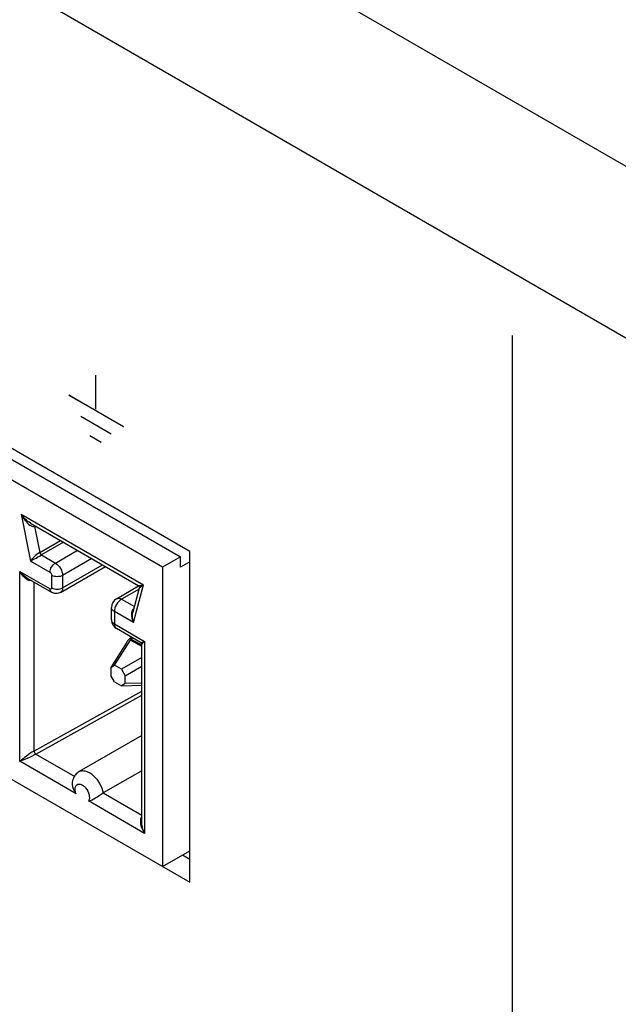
# Model space of a CAD drawing. Header units: inches. Extents: x 0 to 34, y 0 to 22.
# Tile 101 of 136: x 23.143 to 23.492, y 15.873 to 16.448. Entities that reach past the tile are written whole.
import ezdxf

# ---------------------------------------------------------------- set-up
doc = ezdxf.new("R2010")
doc.units = ezdxf.units.IN
doc.header["$LTSCALE"] = 1.87
doc.header["$MEASUREMENT"] = 0
doc.layers.get('0').update_dxf_attribs({"linetype": 'CONTINUOUS'})

msp = doc.modelspace()

# ---------------------------------------------------------------- linework, layer by layer
at = {"color": 40, "linetype": 'CONTINUOUS'}
for p, q in [((22.01252, 17.21976), (27.7666, 13.89743)), ((27.7666, 13.797), (22.01252, 17.11933)), ((23.43041, 16.26392), (23.43041, 15.82029)), ((23.18706, 16.22085), (23.18706, 16.24077)), ((23.20337, 16.21059), (23.17146, 16.22901)), ((23.20343, 16.21055), (23.17154, 16.22896)), ((23.19607, 16.20637), (23.17838, 16.21658)), ((23.19612, 16.20632), (23.17843, 16.21654)), ((23.19027, 16.20141), (23.18359, 16.20527)), ((23.19033, 16.20137), (23.18365, 16.20523))]:
    msp.add_line(p, q, dxfattribs=at)
at = {"color": 7, "linetype": 'CONTINUOUS'}
for p, q in [((23.24209, 16.13781), (22.18223, 16.74977)), ((22.25009, 16.70427), (23.23662, 16.13466)), ((23.22618, 16.12863), (22.23965, 16.69824)), ((22.18223, 16.55661), (23.24209, 15.94466)), ((23.14344, 16.15953), (23.14903, 16.13219)), ((23.14344, 16.15953), (23.21497, 16.11823)), ((23.14899, 16.15432), (23.21186, 16.11802)), ((23.15133, 16.15298), (23.15125, 16.15242)), ((23.15188, 16.15265), (23.15125, 16.15242)), ((23.15125, 16.15242), (23.15436, 16.13724)), ((23.15436, 16.13724), (23.16647, 16.14423)), ((23.16825, 16.1432), (23.15537, 16.13577)), ((23.16354, 16.13104), (23.17643, 16.13848)), ((23.24209, 15.94466), (23.24209, 16.13781)), ((23.16041, 16.12562), (23.14903, 16.13219)), ((23.15537, 16.13577), (23.16354, 16.13104)), ((23.18478, 16.13366), (23.16772, 16.12381)), ((23.23662, 16.13466), (23.22618, 16.12863)), ((23.23662, 16.12863), (23.23662, 16.13466)), ((23.14274, 16.01528), (23.14274, 16.12618)), ((23.14274, 16.12618), (23.16041, 16.11598)), ((23.1665, 16.11388), (23.19277, 16.12905)), ((23.16772, 16.11658), (23.19104, 16.13005)), ((23.22618, 16.12863), (23.22618, 15.95384)), ((23.24209, 16.13179), (23.23662, 16.12863)), ((23.14702, 16.12221), (23.16133, 16.11395)), ((23.16146, 16.11658), (23.16146, 16.12381)), ((23.16772, 16.12381), (23.16772, 16.11658)), ((23.15102, 16.1199), (23.15102, 16.02126)), ((23.19922, 16.11024), (23.21207, 16.11766)), ((23.2124, 16.11585), (23.20217, 16.10995)), ((23.21254, 16.11639), (23.20876, 16.10229)), ((23.2091, 16.0963), (23.21497, 16.11823)), ((23.21186, 16.11802), (23.21194, 16.11797)), ((23.21254, 16.11638), (23.21309, 16.11691)), ((23.21309, 16.11691), (23.21497, 16.11823)), ((23.20217, 16.10995), (23.20966, 16.10563)), ((23.19627, 16.09789), (23.19627, 16.10513)), ((23.198, 16.10271), (23.198, 16.09548)), ((23.2091, 16.0963), (23.198, 16.10271)), ((23.198, 16.09548), (23.21567, 16.08528)), ((23.2132, 16.08471), (23.19922, 16.09278)), ((23.19808, 16.07133), (23.20736, 16.08611)), ((23.20571, 16.08559), (23.20756, 16.08754)), ((23.20761, 16.08656), (23.20736, 16.08611)), ((23.21394, 16.08232), (23.20736, 16.08611)), ((23.20792, 16.08775), (23.20756, 16.08754)), ((23.20767, 16.0867), (23.20761, 16.08656)), ((23.20767, 16.0867), (23.20779, 16.08667)), ((23.20879, 16.08725), (23.20779, 16.08667)), ((23.20779, 16.08667), (23.21381, 16.0832)), ((23.20518, 16.08486), (23.19591, 16.07007)), ((23.20518, 16.08486), (23.20552, 16.08535)), ((23.21394, 15.97985), (23.21394, 16.08343)), ((23.21567, 16.08528), (23.21567, 15.97317)), ((23.21394, 16.07586), (23.20208, 16.06902)), ((23.19591, 16.07007), (23.19808, 16.07133)), ((23.19591, 16.07007), (23.19591, 16.06545)), ((23.20208, 16.06902), (23.19808, 16.07133)), ((23.20208, 16.06902), (23.20426, 16.06525)), ((23.20426, 16.06525), (23.21394, 16.07084)), ((23.19808, 16.06168), (23.19591, 16.06545)), ((23.20426, 16.06063), (23.20426, 16.06525)), ((23.19808, 16.06168), (23.20208, 16.05937)), ((23.20426, 16.06063), (23.20208, 16.05937)), ((23.20208, 16.05937), (23.21394, 16.05981)), ((23.21394, 16.06098), (23.20426, 16.06063)), ((23.15102, 16.02126), (23.21394, 16.05628)), ((23.15214, 16.0195), (23.21394, 16.05389)), ((23.21394, 16.03033), (23.17747, 16.00928)), ((23.15214, 16.0195), (23.1748, 16.00642)), ((23.17559, 15.99632), (23.14274, 16.01528)), ((23.21394, 16.00977), (23.19147, 15.99679)), ((23.17381, 16.0047), (23.17341, 16.00302)), ((23.19147, 15.99679), (23.21394, 15.98382)), ((23.21567, 15.97317), (23.18282, 15.99214)), ((23.22618, 15.95384), (23.24209, 15.96303)), ((23.23785, 15.96058), (23.24209, 15.95813))]:
    msp.add_line(p, q, dxfattribs=at)
for points in [[(23.21194, 16.11797), (23.21245, 16.11739), (23.21258, 16.11659), (23.21254, 16.11639)], [(23.2132, 16.08471), (23.2134, 16.08457), (23.21383, 16.08397), (23.21394, 16.08343)]]:
    msp.add_lwpolyline(points, dxfattribs=at)
for centre, radius, start, end in [((22.94728, 16.49722), 0.41707, 298.92962, 299.92902), ((23.20217, 16.10513), 0.0059, 119.99065, 180.01095), ((23.20217, 16.09789), 0.0059, 179.9909, 240.0075), ((23.20913, 16.08427), 0.00275, 119.16074, 123.60638), ((23.21345, 16.07946), 0.00988, 141.63088, 143.37987), ((23.16587, 15.98857), 0.03534, 130.59056, 130.88768), ((23.13107, 16.049), 0.03568, 289.09866, 289.46045), ((23.18503, 16.0039), 0.01211, 216.75285, 218.79776), ((23.18425, 15.99968), 0.00929, 199.54242, 201.20699), ((23.18085, 15.99353), 0.00241, 324.92428, 328.97352), ((23.18241, 15.99676), 0.00464, 275.11844, 278.48317)]:
    msp.add_arc(centre, radius, start, end, dxfattribs=at)
for points in [[(23.14899, 16.15432), (23.14679, 16.15559), (23.14495, 16.15749), (23.14344, 16.15953)], [(23.14702, 16.12221), (23.14533, 16.12319), (23.1439, 16.12462), (23.14274, 16.12618)], [(23.14578, 16.12228), (23.14452, 16.12335), (23.14352, 16.12473), (23.14274, 16.12618)], [(23.20796, 16.10171), (23.20774, 16.09988), (23.20827, 16.09795), (23.2091, 16.0963)], [(23.2091, 16.0963), (23.20847, 16.0982), (23.20825, 16.10036), (23.20876, 16.10229)]]:
    msp.add_open_spline(points, degree=3, dxfattribs=at)
for points, knots in [([(23.14344, 16.15953), (23.14411, 16.1583), (23.14563, 16.15601), (23.14756, 16.15399), (23.14868, 16.15324)], [0, 0, 0, 0, 0.511001, 1, 1, 1, 1]), ([(23.14868, 16.15324), (23.14889, 16.1531), (23.14966, 16.15263), (23.15061, 16.15228), (23.15125, 16.15242)], [0, 0, 0, 0, 0.280095, 1, 1, 1, 1]), ([(23.15436, 16.13724), (23.15319, 16.13656), (23.15131, 16.13493), (23.14965, 16.1331), (23.14903, 16.13219)], [0, 0, 0, 0, 0.551565, 1, 1, 1, 1]), ([(23.15436, 16.13724), (23.15445, 16.13678), (23.15477, 16.13621), (23.15525, 16.13583), (23.15537, 16.13577)], [0, 0, 0, 0, 0.772033, 1, 1, 1, 1]), ([(23.16041, 16.12562), (23.16041, 16.12669), (23.16115, 16.12881), (23.16261, 16.13051), (23.16354, 16.13104)], [0, 0, 0, 0, 0.49985, 1, 1, 1, 1]), ([(23.16354, 16.13104), (23.16478, 16.13033), (23.16674, 16.12807), (23.16772, 16.12524), (23.16772, 16.12381)], [0, 0, 0, 0, 0.499865, 1, 1, 1, 1]), ([(23.14951, 16.12076), (23.14852, 16.12065), (23.14711, 16.12122), (23.14605, 16.12204), (23.14578, 16.12228)], [0, 0, 0, 0, 0.738263, 1, 1, 1, 1]), ([(23.16041, 16.12562), (23.16056, 16.12553), (23.16111, 16.12507), (23.16146, 16.12435), (23.16146, 16.12381)], [0, 0, 0, 0, 0.240527, 1, 1, 1, 1]), ([(23.16772, 16.12381), (23.16679, 16.12327), (23.16459, 16.12285), (23.16239, 16.12327), (23.16146, 16.12381)], [0, 0, 0, 0, 0.499856, 1, 1, 1, 1]), ([(23.16146, 16.11658), (23.16146, 16.11633), (23.16126, 16.11571), (23.16063, 16.11585), (23.16041, 16.11598)], [0, 0, 0, 0, 0.499985, 1, 1, 1, 1]), ([(23.16133, 16.11395), (23.16103, 16.11412), (23.16052, 16.11477), (23.16041, 16.11555), (23.16041, 16.11598)], [0, 0, 0, 0, 0.449222, 1, 1, 1, 1]), ([(23.16146, 16.11658), (23.16239, 16.11604), (23.16459, 16.11562), (23.16679, 16.11604), (23.16772, 16.11658)], [0, 0, 0, 0, 0.499856, 1, 1, 1, 1]), ([(23.16772, 16.11658), (23.16772, 16.11601), (23.16758, 16.11497), (23.1669, 16.11411), (23.1665, 16.11388)], [0, 0, 0, 0, 0.550804, 1, 1, 1, 1]), ([(23.21186, 16.11802), (23.21199, 16.11795), (23.2124, 16.11792), (23.21343, 16.11795), (23.21432, 16.1181), (23.21497, 16.11823)], [0, 0, 0, 0, 0.144049, 0.369274, 1, 1, 1, 1]), ([(23.1665, 16.11388), (23.16572, 16.11343), (23.16389, 16.11296), (23.1621, 16.1135), (23.16133, 16.11395)], [0, 0, 0, 0, 0.500369, 1, 1, 1, 1]), ([(23.20217, 16.10995), (23.20093, 16.10923), (23.19897, 16.10697), (23.198, 16.10415), (23.198, 16.10271)], [0, 0, 0, 0, 0.500006, 1, 1, 1, 1]), ([(23.19922, 16.11024), (23.19962, 16.11047), (23.20071, 16.11063), (23.20168, 16.11023), (23.20217, 16.10995)], [0, 0, 0, 0, 0.449239, 1, 1, 1, 1]), ([(23.198, 16.10271), (23.19751, 16.103), (23.19667, 16.10364), (23.19627, 16.10467), (23.19627, 16.10513)], [0, 0, 0, 0, 0.550743, 1, 1, 1, 1]), ([(23.20936, 16.10457), (23.20874, 16.10407), (23.20818, 16.10304), (23.20799, 16.10199), (23.20796, 16.10171)], [0, 0, 0, 0, 0.740579, 1, 1, 1, 1]), ([(23.19627, 16.09789), (23.19627, 16.09743), (23.19667, 16.09641), (23.19751, 16.09576), (23.198, 16.09548)], [0, 0, 0, 0, 0.449257, 1, 1, 1, 1]), ([(23.198, 16.09548), (23.198, 16.09492), (23.19813, 16.09387), (23.19882, 16.09301), (23.19922, 16.09278)], [0, 0, 0, 0, 0.550752, 1, 1, 1, 1]), ([(23.20756, 16.08754), (23.20763, 16.08758), (23.20785, 16.08767), (23.20788, 16.08741), (23.20785, 16.08724), (23.20779, 16.08701), (23.20772, 16.08683), (23.20767, 16.0867)], [0, 0, 0, 0, 0.218513, 0.38728, 0.512289, 0.658344, 1, 1, 1, 1]), ([(23.2132, 16.08471), (23.2134, 16.08465), (23.21384, 16.08473), (23.21465, 16.08494), (23.21527, 16.08513), (23.21567, 16.08528)], [0, 0, 0, 0, 0.248353, 0.499382, 1, 1, 1, 1]), ([(23.21393, 16.08343), (23.21394, 16.08353), (23.21412, 16.08378), (23.21446, 16.08417), (23.21501, 16.0847), (23.21543, 16.08507), (23.21567, 16.08528)], [0, 0, 0, 0, 0.119763, 0.334408, 0.631288, 1, 1, 1, 1]), ([(23.15102, 16.02126), (23.14942, 16.02033), (23.14667, 16.01841), (23.14401, 16.01637), (23.14288, 16.0154)], [0, 0, 0, 0, 0.553302, 1, 1, 1, 1]), ([(23.15214, 16.0195), (23.15051, 16.01857), (23.14746, 16.01713), (23.14435, 16.01585), (23.14295, 16.01536)], [0, 0, 0, 0, 0.559163, 1, 1, 1, 1]), ([(23.15102, 16.02126), (23.15102, 16.0211), (23.15116, 16.0204), (23.15159, 16.01973), (23.15206, 16.01945)], [0, 0, 0, 0, 0.232913, 1, 1, 1, 1]), ([(23.17747, 16.00927), (23.17661, 16.00877), (23.17506, 16.00744), (23.17412, 16.00564), (23.17381, 16.0047)], [0, 0, 0, 0, 0.500993, 1, 1, 1, 1]), ([(23.17747, 16.00928), (23.178, 16.00958), (23.17928, 16.00995), (23.18138, 16.00968), (23.18355, 16.0087), (23.18652, 16.00647), (23.18957, 16.00253), (23.19108, 15.99875), (23.19147, 15.99679)], [0, 0, 0, 0, 0.08701, 0.184393, 0.297453, 0.426181, 0.713374, 1, 1, 1, 1]), ([(23.17341, 16.00302), (23.17317, 16.00137), (23.17377, 15.99899), (23.17498, 15.99712), (23.17532, 15.99666)], [0, 0, 0, 0, 0.744875, 1, 1, 1, 1]), ([(23.17549, 15.99657), (23.17534, 15.997), (23.17493, 15.99847), (23.17496, 16.00025), (23.17559, 16.00114)], [0, 0, 0, 0, 0.297727, 1, 1, 1, 1]), ([(23.17559, 16.00114), (23.17584, 16.0015), (23.17664, 16.0021), (23.17823, 16.00202), (23.17982, 16.00117), (23.18183, 15.9992), (23.1834, 15.99621), (23.18351, 15.99327), (23.18291, 15.99228)], [0, 0, 0, 0, 0.090537, 0.189094, 0.311343, 0.455976, 0.761264, 1, 1, 1, 1]), ([(23.18309, 15.99217), (23.18448, 15.99238), (23.18734, 15.99408), (23.18991, 15.99589), (23.19147, 15.99679)], [0, 0, 0, 0, 0.438961, 1, 1, 1, 1]), ([(23.21392, 15.98282), (23.21375, 15.9826), (23.21315, 15.98155), (23.21311, 15.98029), (23.2132, 15.9794)], [0, 0, 0, 0, 0.238857, 1, 1, 1, 1]), ([(23.2132, 15.9794), (23.21326, 15.97885), (23.2137, 15.97665), (23.21473, 15.97459), (23.21567, 15.97317)], [0, 0, 0, 0, 0.243044, 1, 1, 1, 1]), ([(23.21567, 15.97317), (23.2149, 15.97473), (23.21413, 15.97697), (23.21394, 15.97928), (23.21393, 15.97985)], [0, 0, 0, 0, 0.753293, 1, 1, 1, 1])]:
    msp.add_open_spline(points, degree=3, knots=knots, dxfattribs=at)

doc.saveas('drawing.dxf')
